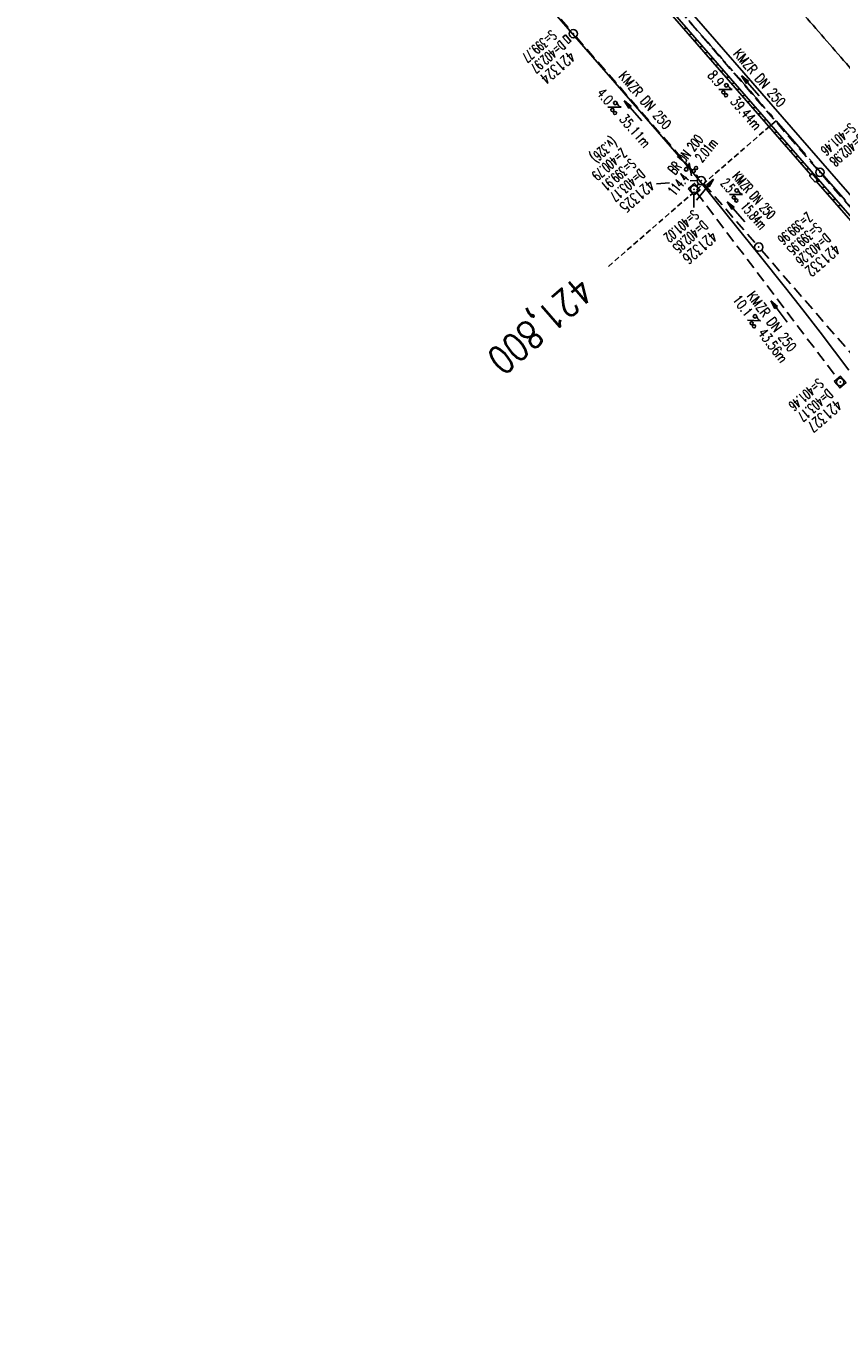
# Model space of a CAD drawing. Extents: x 450316 to 454644, y 428795 to 436505.
# Tile 163 of 256: x 451252 to 451399, y 434669 to 434903. Entities that reach past the tile are written whole.
import ezdxf
from ezdxf.enums import TextEntityAlignment as Align

# ---------------------------------------------------------------- set-up
doc = ezdxf.new("R2010")
doc.units = 0
doc.header["$LTSCALE"] = 2
doc.header["$MEASUREMENT"] = 0
for name, pattern in [('ACHSE', [5.5, 4, -0.5, 0.5, -0.5]), ('GESTRICH-X2', [1.5, 1, -0.5]), ('GESTRICHELT', [0.75, 0.5, -0.25])]:
    doc.linetypes.add(name, pattern=pattern)
doc.layers.get('0').update_dxf_attribs({"linetype": 'CONTINUOUS'})
for name, color, linetype in [('ACHSETOP', 1, 'ACHSE'), ('FBR', 8, 'CONTINUOUS'), ('HEKTOM', 1, 'GESTRICHELT'), ('KANAL', 7, 'GESTRICH-X2'), ('PFEIL', 7, 'CONTINUOUS'), ('RINNE', 8, 'CONTINUOUS'), ('SCHACHTNR', 6, 'CONTINUOUS'), ('SCHSYMBOL', 7, 'CONTINUOUS'), ('TEXTO', 4, 'CONTINUOUS'), ('TEXTU', 4, 'CONTINUOUS')]:
    doc.layers.add(name, color=color, linetype=linetype)
doc.styles.add('ROMANS', font='romans.shx', dxfattribs={"width": 0.8})

# ---------------------------------------------------------------- blocks, each defined once
blk = doc.blocks.new('GST')
at = {"color": 0}
blk.add_circle((0, 0), 0.75, dxfattribs=at)
blk.add_point((0, 0), dxfattribs=at)
blk = doc.blocks.new('17')
blk.add_lwpolyline([(-0.76, -1.22), (0.75, -1.22), (0.75, -1.8), (-0.76, -1.8)], close=True)
blk.add_blockref('GST', (0, 0))
blk = doc.blocks.new('PROM')
blk.add_line((1.57, 1.82), (0.02, 0.02))
for centre, radius in [((0.32, 1.51), 0.317), ((0.94, 0.29), 0.283), ((1.64, 0.29), 0.283)]:
    blk.add_circle(centre, radius)
blk.add_arc((0.99, 2.68), 1.03, 239.1414, 303.3549)
blk = doc.blocks.new('PFEIL2')
at = {"color": 0}
for p, q in [((0.88, 0), (-2.4, -0.01)), ((0.88, -0.27), (0.88, 0.28)), ((0.88, 0.28), (2.43, 0.01)), ((0.91, 0.27), (0.88, 0.26)), ((0.97, 0.26), (0.88, 0.25)), ((1.02, 0.25), (0.88, 0.23)), ((1.07, 0.24), (0.88, 0.21)), ((1.13, 0.23), (0.88, 0.19)), ((1.18, 0.22), (0.88, 0.17)), ((1.24, 0.21), (0.88, 0.15)), ((1.29, 0.21), (0.88, 0.14)), ((1.34, 0.2), (0.88, 0.12)), ((1.4, 0.19), (0.88, 0.1)), ((1.45, 0.18), (0.88, 0.08)), ((1.51, 0.17), (0.88, 0.06)), ((1.56, 0.16), (0.88, 0.04)), ((1.61, 0.15), (0.88, 0.02)), ((1.67, 0.14), (0.88, 0.01)), ((1.72, 0.13), (0.88, -0.01)), ((1.78, 0.12), (0.88, -0.03)), ((1.83, 0.11), (0.88, -0.05)), ((1.88, 0.1), (0.88, -0.07)), ((1.94, 0.09), (0.88, -0.09)), ((2.05, 0.08), (0.88, -0.12)), ((1.99, 0.08), (0.88, -0.11)), ((2.1, 0.07), (0.88, -0.14)), ((2.15, 0.06), (0.88, -0.16)), ((2.21, 0.05), (0.88, -0.18)), ((2.26, 0.04), (0.88, -0.2)), ((2.32, 0.03), (0.88, -0.22)), ((2.37, 0.02), (0.88, -0.23)), ((2.42, 0.01), (0.88, -0.25)), ((2.43, 0.01), (0.88, -0.27))]:
    blk.add_line(p, q, dxfattribs=at)
blk = doc.blocks.new('10')
blk.add_blockref('GST', (0, 0))
blk = doc.blocks.new('20')
blk.add_lwpolyline([(-0.75, -0.75), (0.75, -0.75), (0.75, 0.75), (-0.75, 0.75)], close=True)
blk.add_circle((0, 0), 0.676)
blk.add_point((0, 0))

msp = doc.modelspace()

# ---------------------------------------------------------------- linework, layer by layer
at = {"layer": 'ACHSETOP', "flags": 128}
msp.add_lwpolyline([(451271.77, 435019.04, -0.000001), (451272.37, 435018.35, -0.000032), (451272.39, 435018.33), (451288.79, 434999.46, -0.000002), (451296.99, 434990.03, 0.000007), (451305.2, 434980.6, 0.000007), (451313.4, 434971.16, -0.000007), (451321.6, 434961.73, -0.000007), (451329.8, 434952.3, 0.000007), (451338, 434942.87, 0.000007), (451346.21, 434933.43, -0.000007), (451354.41, 434924, -0.000007), (451362.61, 434914.57, 0.000011), (451370.81, 434905.14, 0.000001), (451379.01, 434895.7, 0.000001), (451387.22, 434886.27), (451403.62, 434867.4), (451420.02, 434848.54), (451436.43, 434829.67, -0.000013), (451444.63, 434820.24, 0.000007), (451452.83, 434810.81, 0.000007), (451461.03, 434801.38, -0.000007), (451469.24, 434791.94, -0.000007), (451477.44, 434782.51, 0.000007), (451485.64, 434773.08, 0.000007), (451493.84, 434763.64, -0.000007), (451502.04, 434754.21, -0.000007), (451510.25, 434744.78, 0.000007), (451518.45, 434735.35, 0.000007), (451526.65, 434725.91, -0.000007), (451534.85, 434716.48, -0.000007), (451543.05, 434707.05, 0.000011), (451551.26, 434697.61, 0.000001), (451559.46, 434688.18, 0.000001), (451567.66, 434678.75), (451584.07, 434659.88, -0.000001), (451592.27, 434650.45, -0.000001), (451600.47, 434641.02, -0.000011), (451608.67, 434631.59, 0.000013), (451616.87, 434622.15), (451633.28, 434603.29), (451649.68, 434584.42, -0.000013), (451657.88, 434574.99, 0.000007), (451666.09, 434565.56, 0.000007), (451674.29, 434556.12, -0.000007), (451682.49, 434546.69, -0.000007), (451690.69, 434537.26, 0.000006), (451698.89, 434527.83), (451715.3, 434508.96, -0.000015), (451721.01, 434502.39, 0.000008), (451726.72, 434495.82, 0.000958), (451727.52, 434494.91, 0.000181), (451731.72, 434490.11, 0.003894), (451738.18, 434482.87, 0.00247), (451748.5, 434471.58, 0.003793), (451756.23, 434463.34, 0.003129), (451765.74, 434453.48, 0.00313), (451774.53, 434444.59, 0.003132), (451783.43, 434435.81, 0.003134), (451792.43, 434427.15, 0.003132), (451801.55, 434418.59, 0.003131), (451810.77, 434410.15, 0.00313), (451820.1, 434401.83, 0.003133), (451829.54, 434393.62, 0.003138), (451839.07, 434385.54, 0.003131), (451848.69, 434377.58, 0.003125), (451858.43, 434369.73, 0.003124), (451868.27, 434362, 0.00313), (451878.19, 434354.41, 0.003138), (451888.2, 434346.95, 0.003133), (451898.32, 434339.59, 0.003131), (451908.52, 434332.37, 0.003131), (451918.82, 434325.28, 0.003132), (451929.21, 434318.32, 0.003136), (451939.67, 434311.49, 0.00313), (451950.21, 434304.8, 0.003123), (451960.86, 434298.22, 0.003128), (451971.59, 434291.78, 0.003137), (451982.37, 434285.49, 0.003139), (451993.23, 434279.33, 0.003133), (452004.2, 434273.3, 0.003123), (452015.23, 434267.41, 0.003125), (452026.32, 434261.66, 0.003132), (452037.5, 434256.05, 0.003138), (452048.73, 434250.58, 0.003134), (452060.02, 434245.26, 0.003122), (452071.41, 434240.07, 0.003127), (452083.62, 434234.69, 0.003578), (452094.35, 434230.12, 0.002702), (452108.41, 434224.35, 0.004189), (452117.53, 434220.76, 0.00053), (452126.34, 434217.38, 0.001569), (452129.32, 434216.25, 0.000008), (452135.11, 434214.08, -0.000025), (452140.91, 434211.9), (452164.31, 434203.12, 0.000006), (452176.02, 434198.73, -0.000007), (452187.72, 434194.34), (452211.13, 434185.56), (452234.54, 434176.78, -0.000012), (452246.24, 434172.39, 0.000007), (452257.94, 434168, 0.000002), (452265.75, 434165.08, 0.000001), (452281.35, 434159.22, 0.000005), (452293.05, 434154.83, -0.000007), (452304.76, 434150.44, -0.000019), (452316.46, 434146.05, 0.000015), (452328.17, 434141.66, 0.000002), (452338.1, 434137.94, 0.000001), (452351.57, 434132.88, 0.000004), (452363.28, 434128.49, -0.000006), (452374.98, 434124.1, -0.00002), (452386.68, 434119.71, 0.00002), (452398.39, 434115.32, 0.000006), (452410.09, 434110.93, -0.000004), (452421.8, 434106.54, -0.000001), (452435.27, 434101.49, -0.000002), (452445.2, 434097.76, -0.000015), (452456.91, 434093.37, 0.000019), (452468.61, 434088.98, 0.000007), (452480.31, 434084.59, -0.000006), (452492.02, 434080.2, -0.000002), (452503.72, 434075.81, 0.000002), (452515.42, 434071.42, 0.000006), (452527.13, 434067.03, -0.000007), (452538.83, 434062.64, -0.000019), (452550.54, 434058.25, 0.000015), (452562.24, 434053.86, 0.000002), (452572.17, 434050.13, 0.000001), (452585.65, 434045.08, 0.000004), (452597.35, 434040.69, -0.000006), (452609.05, 434036.3, -0.00002), (452620.76, 434031.91, 0.00002), (452632.46, 434027.52, 0.000006), (452644.17, 434023.13, -0.000004), (452655.87, 434018.74, -0.000001), (452669.35, 434013.68, -0.000002), (452679.28, 434009.96, -0.000015), (452690.98, 434005.57, 0.000014), (452702.68, 434001.18, 0.000011), (452714.39, 433996.79, -0.000001), (452726.09, 433992.4, -0.000007), (452735.03, 433989.04, -0.000005), (452748.18, 433984.11, -0.000156), (452748.22, 433984.1, -0.000005), (452749.5, 433983.61, -0.004183), (452758.69, 433980.07, -0.002721), (452772.75, 433974.43, -0.005081), (452782.77, 433970.22, -0.003908), (452795.7, 433964.52, -0.003912), (452807.05, 433959.3, -0.003907), (452818.33, 433953.9, -0.003903), (452829.52, 433948.33, -0.003904), (452840.62, 433942.58, -0.003907), (452851.63, 433936.66, -0.003909), (452862.54, 433930.57, -0.003906), (452873.35, 433924.31, -0.003899), (452884.08, 433917.88, -0.003907), (452894.71, 433911.27, -0.003917), (452905.21, 433904.52, -0.003914), (452915.61, 433897.6, -0.003904), (452925.91, 433890.51, -0.003895), (452936.11, 433883.25, -0.003902), (452946.17, 433875.85, -0.003909), (452956.12, 433868.3, -0.003904), (452965.96, 433860.58, -0.003908), (452975.67, 433852.7, -0.00391), (452985.26, 433844.69, -0.003909), (452994.72, 433836.52, -0.003908), (453004.05, 433828.2, -0.003902), (453013.25, 433819.74, -0.003901), (453022.32, 433811.14, -0.003907), (453031.26, 433802.39, -0.003913), (453040.05, 433793.51, -0.003909), (453048.99, 433784.19, -0.00418), (453057.22, 433775.34, -0.003621), (453064.8, 433766.92, -0.003001), (453073.81, 433756.65, -0.003775), (453082.93, 433745.95, -0.004894), (453089.82, 433737.59, -0.004962), (453096.58, 433729.04, -0.003805), (453105.2, 433717.74, -0.003005), (453113.36, 433706.73, -0.003643), (453119.97, 433697.57, -0.004174), (453127.23, 433687.17, -0.004295), (453134.1, 433676.95, -0.003507), (453140.02, 433667.85, -0.002688), (453147.59, 433655.9, -0.003695), (453155.36, 433643.25, -0.00538), (453160.55, 433634.47, -0.005332), (453165.53, 433625.6, -0.003667), (453172.54, 433612.58, -0.002679), (453179.1, 433600.02, -0.003501), (453183.99, 433590.35, -0.004313), (453189.2, 433579.67, -0.003909), (453194.74, 433567.79, -0.003909), (453199.85, 433556.38, -0.003909), (453204.78, 433544.89, -0.003903), (453209.81, 433532.66, -0.004384), (453214.1, 433521.7, -0.003423), (453219.66, 433506.82, -0.005955), (453222.69, 433498.22, -0.000145), (453225.57, 433489.74, -0.000252), (453227.22, 433484.85, -0.000085), (453230.06, 433476.42, -0.000405), (453230.66, 433474.65, -0.003646), (453233.57, 433465.74, 0.00217), (453238.42, 433450.76, 0.000006), (453242.33, 433438.88, -0.000007), (453246.23, 433427.01, -0.000012), (453250.13, 433415.13, 0.000009), (453254.03, 433403.26, 0.003001), (453258.01, 433391.4, -0.003002), (453261.98, 433379.55, -0.003008), (453265.82, 433367.65, 0.003009), (453269.65, 433355.76, 0.00001), (453273.55, 433343.88, -0.000019), (453277.45, 433332.01), (453285.26, 433308.26, 0.000005), (453289.16, 433296.38, -0.000004), (453293.06, 433284.51, -0.000001), (453297.41, 433271.27, -0.000001), (453300.87, 433260.76, -0.00001), (453304.77, 433248.88, 0.000008), (453308.67, 433237.01, 0.000011), (453312.58, 433225.13, -0.000004), (453316.48, 433213.26, -0.000007), (453317.96, 433208.76, -0.000002), (453324.28, 433189.51, -0.00006), (453324.75, 433188.09, 0.000004), (453325.21, 433186.68, 0.001409), (453327.81, 433178.86, 0.000842), (453332.21, 433165.79, 0.002106), (453335.59, 433155.93, 0.001506), (453340.42, 433142.18, 0.001603), (453344.59, 433130.55, 0.001566), (453348.93, 433118.67, 0.00157), (453353.28, 433106.99, 0.001563), (453357.73, 433095.28, 0.001555), (453362.24, 433083.61, 0.001558), (453366.82, 433071.99, 0.001562), (453371.48, 433060.39, 0.001561), (453376.21, 433048.82, 0.001565), (453381.01, 433037.27, 0.001565), (453385.88, 433025.76, 0.001563), (453390.82, 433014.29, 0.001561), (453395.84, 433002.83, 0.001559), (453400.93, 432991.41, 0.00156), (453406.08, 432980.03, 0.001563), (453411.31, 432968.67, 0.001565), (453416.61, 432957.35, 0.001562), (453421.98, 432946.08, 0.001558), (453427.42, 432934.81, 0.001559), (453432.94, 432923.58, 0.001564), (453438.52, 432912.41, 0.001566), (453444.16, 432901.27, 0.001564), (453449.89, 432890.15, 0.001558), (453455.36, 432879.68, 0.001394), (453461.54, 432868.03, 0.001724), (453468.57, 432854.96, 0.002516), (453473.46, 432846.05, 0.001346), (453478.16, 432837.66, 0.000835), (453485.79, 432824.15, 0.000825), (453493.39, 432810.79, 0.001335), (453498.13, 432802.56, 0.002522), (453503.26, 432793.8, 0.001723), (453510.87, 432781.05, 0.001395), (453517.7, 432769.77, 0.001557), (453523.88, 432759.7, 0.001564), (453531.45, 432747.52, 0.002105), (453537.15, 432738.52, 0.001027), (453545.2, 432725.95, 0.001523), (453550.68, 432717.5, 0.000001), (453550.84, 432717.26, 0.000124), (453550.84, 432717.26, 0.000024), (453557.6, 432706.91, -0.000007), (453564.35, 432696.57, -0.000001), (453571.19, 432686.1, 0.000005), (453578.03, 432675.64, 0.000012), (453584.86, 432665.17, -0.000012), (453591.7, 432654.7, -0.000004), (453598.53, 432644.24, 0.000004), (453605.37, 432633.77, 0.000001), (453612.2, 432623.31, -0.000001), (453619.04, 432612.84, -0.000004), (453625.87, 432602.38, 0.000003), (453632.71, 432591.91), (453646.38, 432570.98, -0.000014), (453650.94, 432564, -0.000007), (453660.05, 432550.05, -0.002465), (453666.82, 432539.57, 0.002471), (453673.57, 432529.12, 0.002497), (453680.47, 432518.67, -0.002488), (453687.39, 432508.18, -0.000003), (453694.22, 432497.72, 0.000006), (453701.06, 432487.25), (453714.73, 432466.32, -0.000006), (453721.57, 432455.86, 0.000006), (453728.4, 432445.39, 0.000183), (453728.47, 432445.28, -0.000027), (453728.97, 432444.52, -0.003905), (453733.99, 432436.71, -0.002472), (453741.77, 432424.27, -0.005163), (453747.3, 432415.1, -0.003867), (453754.47, 432402.74, -0.003958), (453760.53, 432391.89, -0.003913), (453766.49, 432380.82, -0.003903), (453772.25, 432369.72, -0.003904), (453777.83, 432358.53, -0.003901), (453783.48, 432346.73, -0.004288), (453788.46, 432335.91, -0.003523), (453794.25, 432322.76, -0.004762), (453798.38, 432312.96, -0.001651), (453802.11, 432303.78, -0.002689), (453804.34, 432298.12, -0.001542), (453805.53, 432295.04, -0.000893), (453807.56, 432289.71, -0.005639), (453811.07, 432280.12, -0.003891), (453815.88, 432266.14, -0.00573), (453819.49, 432254.95, -0.005082), (453823.29, 432242.26, -0.004537), (453827.3, 432227.85, -0.006762), (453829.77, 432218.12, -0.001828), (453832.34, 432207.23, -0.002855), (453833.92, 432200.25, -0.000688), (453834.59, 432197.18, -0.000614), (453835.33, 432193.75, -0.005087), (453837.35, 432183.82, -0.003463), (453840.08, 432169.2, -0.004355), (453841.88, 432158.58, -0.003298), (453844.05, 432144.52, -0.003873), (453845.96, 432130.87, -0.004703), (453847.34, 432119.6, -0.004431), (453848.68, 432106.66, -0.004859), (453849.68, 432094.85, -0.001971), (453850.76, 432079.75, -0.003754), (453851.23, 432071.81, -0.000235), (453851.27, 432071.06, -0.000154), (453851.33, 432069.9, -0.005004), (453851.76, 432059.36, -0.003657), (453852.1, 432044.92, -0.006284), (453852.13, 432034.65, -0.00442), (453851.87, 432020.06, -0.004496), (453851.36, 432005.74, -0.005961), (453850.74, 431994.95, -0.004032), (453849.63, 431980.54, -0.005521), (453848.62, 431970.04, -0.000545), (453848.17, 431965.89, -0.00099), (453847.92, 431963.6, -0.002817), (453847.08, 431956.57, -0.001743), (453845.62, 431945.22, -0.004295), (453844.13, 431934.59, -0.003233), (453841.93, 431920.5, -0.003719), (453839.9, 431908.59, -0.003474), (453837.54, 431895.88, -0.003471), (453834.93, 431882.78, -0.003984), (453832.48, 431871.4, -0.002961), (453829.25, 431857.36, -0.00403), (453826.74, 431847.07, -0.001132), (453824.96, 431840.11, -0.001603), (453823.67, 431835.21, -0.002375), (453822.37, 431830.36, -0.001541), (453820.3, 431822.92, -0.005811), (453817.74, 431814.24, -0.003321), (453813, 431799.15, -0.004369), (453808.95, 431786.93, -0.004589), (453804.89, 431775.36, -0.004977), (453800.13, 431762.59, -0.00596), (453795.93, 431752.02, -0.002426), (453790.61, 431739.3, -0.004094), (453787.37, 431731.79, -0.000338), (453786.71, 431730.31, -0.000388), (453786.14, 431729.02, -0.004625), (453782.63, 431721.36, -0.002368), (453775.59, 431706.51, -0.004069), (453770.2, 431695.52, -0.003863), (453764.34, 431684.03, -0.004659), (453758.24, 431672.55, -0.005048), (453752.4, 431662.07, -0.002758), (453744.86, 431649, -0.004203), (453739.78, 431640.49, -0.000453), (453738.55, 431638.46, -0.00049), (453737.41, 431636.59, -0.004121), (453733.36, 431630.11, -0.00246), (453726.45, 431619.35, -0.006277), (453720.59, 431610.57, -0.004581), (453712.3, 431598.73, -0.005038), (453704.6, 431588.16, -0.005528), (453697.38, 431578.67, -0.004083), (453688.22, 431567.1, -0.005886), (453681.7, 431559.21, -0.001219), (453676.74, 431553.36, -0.002238), (453674.01, 431550.2, -0.001962), (453670.56, 431546.26, -0.001297), (453665.3, 431540.34, -0.004313), (453658.17, 431532.48, -0.003182), (453648.34, 431521.97, -0.004167), (453639.22, 431512.51, -0.00462), (453630.85, 431504.12, -0.002727), (453619.91, 431493.48, -0.004271), (453612.84, 431486.78, -0.000068), (453609.88, 431484.03, -0.000648), (453609.57, 431483.75, -0.000003), (453600.64, 431475.49, -0.000005), (453594.49, 431469.8), (453576.13, 431452.83), (453557.78, 431435.85), (453539.42, 431418.88), (453521.07, 431401.91, 0.000001), (453511.89, 431393.42, 0.000001), (453502.71, 431384.94, 0.000013), (453493.53, 431376.45, -0.000013), (453484.35, 431367.96, 0), (453475.18, 431359.48, 0), (453466, 431350.99), (453447.64, 431334.02, 0.000001), (453438.46, 431325.53, 0.000001), (453429.29, 431317.04, 0.000013), (453420.11, 431308.56, -0.000007), (453410.93, 431300.07, -0.000004), (453403.53, 431293.23, -0.000002), (453392.58, 431283.1, -0.00001), (453383.4, 431274.61, 0.000015), (453374.22, 431266.13, 0.000014), (453365.04, 431257.64, -0.000013), (453355.86, 431249.15, 0), (453343.63, 431237.84, -0.000001), (453337.51, 431232.18), (453319.15, 431215.21, 0.000001), (453309.98, 431206.72, 0.000001), (453300.8, 431198.24, 0.000013), (453291.62, 431189.75, -0.000013), (453282.44, 431181.26, -0.000001), (453273.27, 431172.78, -0.000001), (453264.09, 431164.29), (453245.73, 431147.32), (453227.38, 431130.34), (453209.02, 431113.37, 0.000014), (453199.84, 431104.89, -0.000009), (453190.66, 431096.4, -0.000019), (453181.49, 431087.91, 0.000019), (453172.31, 431079.43, 0.000009), (453163.13, 431070.94, -0.000008), (453153.95, 431062.45), (453135.6, 431045.48, 0.000009), (453134.86, 431044.8, 0.000002), (453130.42, 431040.69, 0.002804), (453126.11, 431036.66, 0.001372), (453117.38, 431028.36, 0.005333), (453110.16, 431021.31, 0.003613), (453099.69, 431010.7, 0.004216), (453091.36, 431002.01, 0.003913), (453082.55, 430992.5, 0.00391), (453074.2, 430983.2, 0.003911), (453066, 430973.77, 0.003912), (453057.94, 430964.21, 0.003915), (453050.03, 430954.53, 0.00391), (453042.29, 430944.73, 0.003905), (453034.68, 430934.8, 0.003908), (453027.23, 430924.75, 0.003912), (453019.95, 430914.6, 0.003918), (453012.83, 430904.33, 0.003918), (453005.87, 430893.95, 0.003907), (452999.07, 430883.47, 0.0039), (452992.43, 430872.86, 0.003908), (452985.95, 430862.15, 0.00392), (452979.66, 430851.37, 0.00392), (452973.54, 430840.5, 0.003904), (452967.57, 430829.49, 0.003903), (452961.77, 430818.39, 0.003916), (452956.17, 430807.24, 0.00392), (452950.74, 430796, 0.00391), (452945.47, 430784.65, 0.003904), (452940.39, 430773.22, 0.00391), (452935.48, 430761.73, 0.003913), (452930.76, 430750.17, 0.003909), (452926.22, 430738.51, 0.003913), (452921.86, 430726.79, 0.003918), (452917.69, 430715.02, 0.003913), (452913.7, 430703.18, 0.003909), (452909.89, 430691.26, 0.003904), (452906.27, 430679.29, 0.003908), (452902.84, 430667.28, 0.003914), (452899.6, 430655.21, 0.003911), (452896.55, 430643.09, 0.003914), (452893.69, 430630.91, 0.003917), (452891.02, 430618.71, 0.003911), (452890.73, 430617.31, 0.000237), (452886.25, 430594.17, 0.007575), (452884.76, 430585.79, 0.003906), (452882.25, 430569.49)], format="xyb", dxfattribs=at)
at = {"layer": 'FBR', "flags": 128}
for points in [[(450931.02, 435664.25, 0), (450939.29, 435645.95, 0.000057)], [(451603.01, 434662.96, 0.000001), (451617.47, 434646.37, 0.000004), (451625.68, 434636.95, -0.000005)], [(451702.59, 434548.49, -0.000002), (451714.33, 434534.99, -0.000013)], [(451637.46, 434574.01, -0.000002), (451625.44, 434587.82, -0.000008)], [(451372.55, 434928, -0.000033), (451380.2, 434919.2, 0.000014), (451387.86, 434910.4, 0.000069), (451395.88, 434901.18, -0.000074), (451403.9, 434891.95, -0.000621)], [(451357.71, 434945.06, -0.000033), (451367.06, 434934.31, -0.000057)], [(451558.45, 434664.79, 0.000208), (451550.81, 434673.58, -0.00031), (451543.16, 434682.36, -0.00004), (451533.14, 434693.88, -0.000044), (451524.15, 434704.23, -0.000044), (451514.85, 434714.92, 0.000087), (451505.56, 434725.62, 0.000056), (451496.85, 434735.64, 0.00007), (451489.83, 434743.7, 0.000064), (451482.1, 434752.59, -0.000077), (451474.37, 434761.47, -0.000016), (451466.29, 434770.76, 0.000007), (451458.2, 434780.05), (451441.88, 434798.81, 0.000199), (451436.33, 434805.19, 0.0001), (451425.3, 434817.84), (451423.71, 434816.35)]]:
    msp.add_lwpolyline(points, format="xyb", dxfattribs=at)
at = {"layer": 'FBR'}
msp.add_lwpolyline([(451586.28, 434627.86, -0.000002), (451573.15, 434642.87, -0.000008), (451570.5, 434645.9, -0.000009), (451565.71, 434651.37, -0.000004), (451554.1, 434664.65, -0.000055), (451542.59, 434677.82, -0.000148), (451538.3, 434682.73, -0.000119), (451537.13, 434684.07, -0.00001), (451522.5, 434700.84, -0.000038), (451514.51, 434710.01, -0.000036), (451506.06, 434719.7, -0.000973), (451497.14, 434729.98, -0.001169), (451489.75, 434738.56, -0.000226), (451482.59, 434746.93, 0.000179), (451473.53, 434757.51, 0.000051), (451466.8, 434765.38, -0.000036), (451457.27, 434776.49, -0.000474), (451457.06, 434776.74, -0.000006), (451441.04, 434795.52, -0.00345), (451435.05, 434802.64, -0.001799), (451423.71, 434816.42)], format="xyb", dxfattribs=at)
at = {"layer": 'FBR', "flags": 128}
for points in [[(451400.32, 434841.31), (451397.75, 434844.77), (451395.15, 434848.2), (451392.06, 434852.19), (451388.93, 434856.16), (451384.19, 434862.1), (451378.44, 434869.25), (451373.01, 434875.98), (451370.95, 434878.42), (451363.9, 434886.59), (451313.07, 434945.08)], [(451361.01, 434918.41), (451376.12, 434900.99), (451410.67, 434861.35), (451427.29, 434842.16), (451444.41, 434822.52), (451459.88, 434804.7), (451476.97, 434785.1), (451541.06, 434711.38), (451576.4, 434670.8), (451591.18, 434653.79), (451605.8, 434637.02), (451623.56, 434616.59), (451640.09, 434597.51), (451657.07, 434577.99)]]:
    msp.add_lwpolyline(points, dxfattribs=at)
at = {"layer": 'FBR'}
msp.add_lwpolyline([(451648.77, 434583.85), (451633.41, 434601.52), (451570.2, 434674.13), (451553.04, 434693.88), (451536.12, 434713.29), (451518.72, 434733.32), (451500.3, 434754.46), (451468.9, 434790.62), (451414.41, 434853.2), (451391.08, 434880.04), (451339.65, 434939.24)], dxfattribs=at)
at = {"layer": 'HEKTOM'}
msp.add_line((451387.22, 434886.28), (451357.03, 434860.03), dxfattribs=at)
at = {"layer": 'KANAL'}
for p, q in [((451318.94, 434938.53), (451350.22, 434902.53)), ((451369.81, 434906.25), (451394.62, 434877.53)), ((451351.19, 434901.41), (451373.25, 434876.03)), ((451395.62, 434876.41), (451420.44, 434848)), ((451372.94, 434874.5), (451373.28, 434874.91)), ((451372.94, 434873.31), (451398.31, 434839.78)), ((451374.22, 434874.91), (451383.62, 434864.06)), ((451384.59, 434862.94), (451416.06, 434826.66))]:
    msp.add_line(p, q, dxfattribs=at)
at = {"layer": 'RINNE'}
for p, q in [((451370.5, 434902.98), (451371.22, 434902.9)), ((451371.46, 434901.88), (451372.18, 434901.8)), ((451372.41, 434900.77), (451373.14, 434900.7)), ((451373.37, 434899.67), (451374.1, 434899.6)), ((451374.33, 434898.57), (451375.05, 434898.49)), ((451375.29, 434897.47), (451376.01, 434897.39)), ((451376.24, 434896.36), (451376.97, 434896.29)), ((451377.2, 434895.26), (451377.93, 434895.19)), ((451378.16, 434894.16), (451378.88, 434894.09)), ((451379.11, 434893.06), (451379.84, 434892.98)), ((451380.07, 434891.96), (451380.8, 434891.88)), ((451381.03, 434890.85), (451381.75, 434890.78)), ((451381.98, 434889.75), (451382.71, 434889.68)), ((451382.94, 434888.65), (451383.67, 434888.58)), ((451383.9, 434887.55), (451384.62, 434887.47)), ((451384.86, 434886.45), (451385.58, 434886.37)), ((451385.81, 434885.34), (451386.54, 434885.27)), ((451386.77, 434884.24), (451387.5, 434884.17)), ((451387.73, 434883.14), (451388.45, 434883.07)), ((451388.68, 434882.04), (451389.41, 434881.96)), ((451389.64, 434880.93), (451390.37, 434880.86)), ((451390.6, 434879.83), (451391.32, 434879.76)), ((451391.55, 434878.73), (451392.28, 434878.66)), ((451392.51, 434877.63), (451393.24, 434877.55)), ((451394.47, 434875.42), (451395.16, 434875.35)), ((451395.39, 434874.32), (451396.12, 434874.25)), ((451396.35, 434873.22), (451397.08, 434873.15)), ((451397.31, 434872.12), (451398.03, 434872.04)), ((451398.27, 434871.01), (451398.99, 434870.94))]:
    msp.add_line(p, q, dxfattribs=at)
for points in [[(451368.58, 434905.18), (451375.82, 434896.85), (451390.7, 434879.72), (451393.46, 434876.54)], [(451394.45, 434875.4), (451405.29, 434862.94), (451414.03, 434852.88), (451419.21, 434846.94)]]:
    msp.add_lwpolyline(points, dxfattribs=at)
at = {"layer": 'SCHACHTNR'}
for p, q in [((451368, 434875.1), (451365.68, 434874.9)), ((451372.98, 434875.53), (451371.77, 434875.43)), ((451372.39, 434872.85), (451372.44, 434870.67))]:
    msp.add_line(p, q, dxfattribs=at)

# ---------------------------------------------------------------- block references
at = {"layer": 'PFEIL'}
for p, rotation in [((451382.6, 434892.56), 130.8537), ((451361.47, 434888.06), 131.0233), ((451374.42, 434873.84), 50.78290000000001), ((451380.03, 434869.85), 130.8983), ((451387.77, 434851.91), 127.1353)]:
    msp.add_blockref('PFEIL2', p, dxfattribs=dict(at, rotation=rotation))
at = {"layer": 'SCHSYMBOL', "rotation": 311.008}
for name, p in [('17', (451350.7, 434901.96)), ('17', (451395.12, 434876.98)), ('10', (451373.74, 434875.47)), ('20', (451372.47, 434873.92)), ('10', (451384.11, 434863.5)), ('20', (451398.77, 434839.19))]:
    msp.add_blockref(name, p, dxfattribs=at)
at = {"layer": 'TEXTU'}
for p, rotation in [((451376.9, 434891.92), 310.8537000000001), ((451356.91, 434888.73), 311.0233), ((451372, 434876.3), 50.78290000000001), ((451378.78, 434872.96), 310.8983), ((451382.04, 434850.37), 307.1353)]:
    msp.add_blockref('PROM', p, dxfattribs=dict(at, rotation=rotation))

# ---------------------------------------------------------------- texts
at = {"layer": 'HEKTOM', "style": 'ROMANS', "width": 0.8}
msp.add_text('421,800', height=5, rotation=221.008, dxfattribs=at).set_placement((451351.62, 434858.62))
at = {"layer": 'SCHACHTNR', "style": 'ROMANS'}
for s, height, width, p in [('S=399.77', 1.8, 0.6, (451346.72, 434902.72)), ('D=402.97', 1.8, 0.6, (451348.34, 434900.84)), ('421324', 2, 0.7, (451350, 434898.97)), ('S=401.46', 1.8, 0.6, (451400.56, 434885.97)), ('(v.326)', 1.8, 0.6, (451357.62, 434883.4)), ('D=402.98', 1.8, 0.6, (451402.22, 434884.06)), ('Z=400.79', 1.8, 0.6, (451359.35, 434881.45)), ('S=399.91', 1.8, 0.6, (451361.01, 434879.58)), ('D=403.17', 1.8, 0.6, (451362.63, 434877.7)), ('421325', 2, 0.7, (451364.29, 434875.8)), ('S=401.02', 1.8, 0.6, (451372.32, 434870.32)), ('Z=399.96', 1.8, 0.6, (451392.79, 434869.9)), ('D=402.85', 1.8, 0.6, (451373.95, 434868.44)), ('S=399.95', 1.8, 0.6, (451394.45, 434868.03)), ('421326', 2, 0.7, (451375.61, 434866.54)), ('D=403.26', 1.8, 0.6, (451396.07, 434866.12)), ('421332', 2, 0.7, (451397.73, 434864.25)), ('S=401.46', 1.8, 0.6, (451394.78, 434839.97)), ('D=403.17', 1.8, 0.6, (451396.44, 434838.06)), ('421327', 2, 0.7, (451398.06, 434836.19))]:
    msp.add_text(s, height=height, rotation=221.008, dxfattribs=dict(at, width=width)).set_placement(p)
at = {"layer": 'TEXTO', "style": 'ROMANS'}
for s, rotation, width, p in [('KMZR DN 250', 310.7427, 0.75, (451383.58, 434893.4)), ('KMZR DN 250', 311.0233, 0.75, (451362.97, 434889.38)), ('BR DN 200', 50.7829, 0.6, (451371.62, 434879.63)), ('KMZR DN 250', 310.8983, 0.6, (451382.58, 434872.25)), ('KMZR DN 250', 307.1353, 0.75, (451385.74, 434849.57))]:
    msp.add_text(s, height=1.8, rotation=rotation, dxfattribs=dict(at, width=width)).set_placement(p, align=Align.CENTER)
at = {"layer": 'TEXTU', "style": 'ROMANS'}
for s, rotation, width, p in [('8.9', 310.8537, 0.75, (451374.78, 434894.38)), ('4.0', 311.0233, 0.75, (451354.78, 434891.16)), ('39.44m', 310.8537, 0.75, (451378.88, 434889.66)), ('35.11m', 311.0233, 0.75, (451358.88, 434886.47)), ('2.01m', 50.7829, 0.6, (451373.9, 434878.63)), ('114.4', 50.7829, 0.6, (451369, 434872.63)), ('2.5', 310.8983, 0.6, (451377.11, 434874.91)), ('15.84m', 310.8983, 0.6, (451380.73, 434870.7)), ('10.1', 307.1353, 0.75, (451379.27, 434854.02)), ('43.56m', 307.1353, 0.75, (451383.86, 434847.99))]:
    msp.add_text(s, height=1.8, rotation=rotation, dxfattribs=dict(at, width=width)).set_placement(p)

doc.saveas('drawing.dxf')
